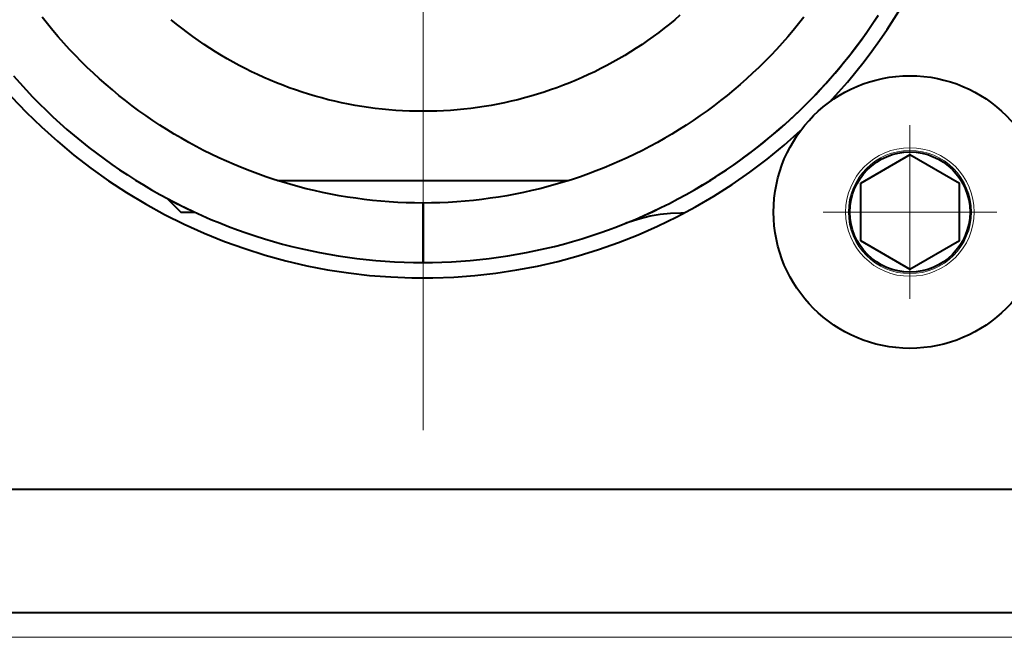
# Model space of a CAD drawing. Header units: millimetres. Extents: x 0 to 420, y -2 to 296.
# Tile 19 of 32: x 142 to 162, y 162 to 175. Entities that reach past the tile are written whole.
import ezdxf
from ezdxf.enums import TextEntityAlignment as Align
from ezdxf.lldxf.tags import DXFTag

# ---------------------------------------------------------------- set-up
doc = ezdxf.new("R2010")
doc.units = ezdxf.units.MM
for name, color, linetype in [('__NAS04_PROGETTI', 7, 'Continuous'), ('Default', 7, 'Continuous'), ('DV1_Predefinito', 7, 'Continuous'), ('GU000075.00.00', 7, 'Continuous'), ('ME001036.00.04', 7, 'Continuous'), ('VI000289', 7, 'Continuous')]:
    doc.layers.add(name, color=color, linetype=linetype)
doc.styles.add('SEACAD_Solid_Edge_ISO', font='txt')
doc.styles.add('SEACAD_Solid_Edge_ISOI', font='seisoi.ttf')
tags = doc.linetypes.add('CENTER2', pattern=[28.575, 19.05, -3.175, 3.175, -3.175]).pattern_tags.tags
tags[10:11] = [DXFTag(74, 4), DXFTag(75, 0), DXFTag(340, '0'), DXFTag(46, 0.0), DXFTag(50, 0.0), DXFTag(44, 0.0), DXFTag(45, 0.0)]
tags[8:9] = [DXFTag(74, 4), DXFTag(75, 0), DXFTag(340, '0'), DXFTag(46, 0.0), DXFTag(50, 0.0), DXFTag(44, 0.0), DXFTag(45, 0.0)]
tags[6:7] = [DXFTag(74, 4), DXFTag(75, 0), DXFTag(340, '0'), DXFTag(46, 0.0), DXFTag(50, 0.0), DXFTag(44, 0.0), DXFTag(45, 0.0)]
tags[4:5] = [DXFTag(74, 4), DXFTag(75, 0), DXFTag(340, '0'), DXFTag(46, 0.0), DXFTag(50, 0.0), DXFTag(44, 0.0), DXFTag(45, 0.0)]
doc.dimstyles.new('ISO', dxfattribs={"dimtxt": 3.5, "dimasz": 3.5, "dimexe": 1.75, "dimexo": 0, "dimgap": 0.875, "dimtad": 1, "dimtxsty": 'SEACAD_Solid_Edge_ISO', "dimblk1": '_SE_FILLED', "dimblk2": '_SE_FILLED', "dimsah": 1, "dimcen": 1.75, "dimadec": 1, "dimazin": 0, "dimtfac": 0.5, "dimtdec": 3, "dimtmove": 0, "dimatfit": 3, "dimfxl": 1, "dimarcsym": 0})

# ---------------------------------------------------------------- blocks, each defined once
blk = doc.blocks.new('SE')
at = {"layer": '__NAS04_PROGETTI', "color": 7, "linetype": 'Continuous', "lineweight": 40}
for p, q in [((142.398, 174.527), (142.292, 174.66)), ((145.004, 174.523), (144.897, 174.611)), ((155.053, 174.611), (154.947, 174.523)), ((155.158, 174.701), (155.053, 174.611)), ((157.658, 174.66), (157.552, 174.527)), ((159.053, 174.539), (159.159, 174.699)), ((159.053, 174.539), (159.159, 174.698)), ((142.506, 174.395), (142.398, 174.527)), ((145.111, 174.437), (145.004, 174.523)), ((145.221, 174.354), (145.111, 174.437)), ((154.839, 174.437), (154.73, 174.353)), ((154.947, 174.523), (154.839, 174.437)), ((157.552, 174.527), (157.444, 174.395)), ((158.945, 174.382), (159.053, 174.539)), ((158.945, 174.382), (159.053, 174.539)), ((142.617, 174.266), (142.506, 174.395)), ((142.729, 174.139), (142.617, 174.266)), ((145.332, 174.271), (145.221, 174.354)), ((145.444, 174.191), (145.332, 174.271)), ((154.619, 174.271), (154.506, 174.191)), ((154.73, 174.353), (154.619, 174.271)), ((157.334, 174.266), (157.221, 174.139)), ((157.444, 174.395), (157.334, 174.266)), ((158.72, 174.073), (158.834, 174.226)), ((158.72, 174.072), (158.834, 174.226)), ((158.834, 174.226), (158.945, 174.382)), ((158.834, 174.226), (158.945, 174.382)), ((142.844, 174.013), (142.729, 174.139)), ((142.962, 173.89), (142.844, 174.013)), ((145.558, 174.113), (145.444, 174.191)), ((145.673, 174.037), (145.558, 174.113)), ((145.789, 173.963), (145.673, 174.037)), ((154.278, 174.037), (154.162, 173.963)), ((154.393, 174.113), (154.278, 174.037)), ((154.506, 174.191), (154.393, 174.113)), ((157.106, 174.013), (156.989, 173.89)), ((157.221, 174.139), (157.106, 174.013)), ((158.604, 173.921), (158.72, 174.073)), ((158.604, 173.921), (158.72, 174.072)), ((143.081, 173.768), (142.962, 173.89)), ((145.906, 173.891), (145.789, 173.963)), ((146.025, 173.821), (145.906, 173.891)), ((146.145, 173.753), (146.025, 173.821)), ((153.925, 173.821), (153.805, 173.753)), ((154.044, 173.891), (153.925, 173.821)), ((154.162, 173.963), (154.044, 173.891)), ((156.989, 173.89), (156.869, 173.768)), ((158.485, 173.772), (158.604, 173.921)), ((158.485, 173.771), (158.604, 173.921)), ((143.202, 173.649), (143.081, 173.768)), ((143.326, 173.532), (143.202, 173.649)), ((146.266, 173.687), (146.145, 173.753)), ((146.389, 173.624), (146.266, 173.687)), ((146.512, 173.562), (146.389, 173.624)), ((153.562, 173.624), (153.438, 173.562)), ((153.684, 173.687), (153.562, 173.624)), ((153.805, 173.753), (153.684, 173.687)), ((156.748, 173.649), (156.625, 173.532)), ((156.869, 173.768), (156.748, 173.649)), ((158.239, 173.479), (158.363, 173.624)), ((158.239, 173.478), (158.363, 173.624)), ((158.363, 173.624), (158.485, 173.772)), ((158.363, 173.624), (158.485, 173.771)), ((158.414, 173.685), (158.414, 173.685)), ((158.48, 173.766), (158.48, 173.765)), ((158.48, 173.765), (158.48, 173.766)), ((141.711, 173.479), (141.838, 173.336)), ((143.451, 173.417), (143.326, 173.532)), ((143.579, 173.304), (143.451, 173.417)), ((146.636, 173.503), (146.512, 173.562)), ((146.762, 173.446), (146.636, 173.503)), ((146.888, 173.391), (146.762, 173.446)), ((153.188, 173.446), (153.062, 173.391)), ((153.314, 173.503), (153.188, 173.446)), ((153.438, 173.562), (153.314, 173.503)), ((156.499, 173.417), (156.372, 173.304)), ((156.625, 173.532), (156.499, 173.417)), ((158.113, 173.336), (158.239, 173.479)), ((158.113, 173.335), (158.239, 173.478)), ((158.191, 173.424), (158.191, 173.424)), ((141.838, 173.336), (141.967, 173.195)), ((143.708, 173.194), (143.579, 173.304)), ((147.016, 173.338), (146.888, 173.391)), ((147.144, 173.287), (147.016, 173.338)), ((147.273, 173.239), (147.144, 173.287)), ((147.403, 173.193), (147.273, 173.239)), ((152.677, 173.239), (152.547, 173.193)), ((152.806, 173.287), (152.677, 173.239)), ((152.935, 173.338), (152.806, 173.287)), ((153.062, 173.391), (152.935, 173.338)), ((156.372, 173.304), (156.242, 173.194)), ((157.983, 173.195), (158.113, 173.336)), ((157.984, 173.194), (158.113, 173.335)), ((141.967, 173.195), (142.098, 173.056)), ((142.098, 173.056), (142.232, 172.92)), ((143.839, 173.085), (143.708, 173.194)), ((143.972, 172.98), (143.839, 173.085)), ((147.534, 173.149), (147.403, 173.193)), ((147.665, 173.108), (147.534, 173.149)), ((147.798, 173.069), (147.665, 173.108)), ((147.931, 173.032), (147.798, 173.069)), ((148.064, 172.997), (147.931, 173.032)), ((152.02, 173.032), (151.886, 172.997)), ((152.153, 173.069), (152.02, 173.032)), ((152.285, 173.108), (152.153, 173.069)), ((152.416, 173.149), (152.285, 173.108)), ((152.547, 173.193), (152.416, 173.149)), ((156.111, 173.085), (155.978, 172.98)), ((156.242, 173.194), (156.111, 173.085)), ((157.718, 172.92), (157.852, 173.056)), ((157.718, 172.919), (157.852, 173.056)), ((157.852, 173.056), (157.983, 173.195)), ((157.852, 173.056), (157.984, 173.194)), ((157.98, 173.191), (157.98, 173.191)), ((157.98, 173.191), (157.98, 173.191)), ((157.984, 173.196), (157.985, 173.196)), ((142.232, 172.92), (142.369, 172.786)), ((144.107, 172.876), (143.972, 172.98)), ((144.244, 172.775), (144.107, 172.876)), ((148.198, 172.965), (148.064, 172.997)), ((148.333, 172.935), (148.198, 172.965)), ((148.468, 172.908), (148.333, 172.935)), ((148.603, 172.883), (148.468, 172.908)), ((148.739, 172.86), (148.603, 172.883)), ((148.876, 172.84), (148.739, 172.86)), ((149.012, 172.822), (148.876, 172.84)), ((149.149, 172.806), (149.012, 172.822)), ((150.938, 172.822), (150.801, 172.806)), ((151.075, 172.84), (150.938, 172.822)), ((151.211, 172.86), (151.075, 172.84)), ((151.347, 172.883), (151.211, 172.86)), ((151.483, 172.908), (151.347, 172.883)), ((151.618, 172.935), (151.483, 172.908)), ((151.752, 172.965), (151.618, 172.935)), ((151.886, 172.997), (151.752, 172.965)), ((155.843, 172.876), (155.706, 172.775)), ((155.978, 172.98), (155.843, 172.876)), ((157.582, 172.786), (157.718, 172.92)), ((157.582, 172.785), (157.718, 172.919)), ((142.369, 172.786), (142.507, 172.654)), ((142.507, 172.654), (142.648, 172.525)), ((144.383, 172.676), (144.244, 172.775)), ((144.523, 172.58), (144.383, 172.676)), ((149.287, 172.793), (149.149, 172.806)), ((149.424, 172.782), (149.287, 172.793)), ((149.562, 172.774), (149.424, 172.782)), ((149.699, 172.768), (149.562, 172.774)), ((149.837, 172.764), (149.699, 172.768)), ((149.975, 172.763), (149.837, 172.764)), ((150.113, 172.764), (149.975, 172.763)), ((150.251, 172.768), (150.113, 172.764)), ((150.389, 172.774), (150.251, 172.768)), ((150.526, 172.782), (150.389, 172.774)), ((150.664, 172.793), (150.526, 172.782)), ((150.801, 172.806), (150.664, 172.793)), ((155.567, 172.676), (155.427, 172.58)), ((155.706, 172.775), (155.567, 172.676)), ((157.302, 172.525), (157.443, 172.654)), ((157.302, 172.525), (157.443, 172.654)), ((157.443, 172.654), (157.582, 172.786)), ((157.443, 172.654), (157.582, 172.785)), ((142.648, 172.525), (142.791, 172.399)), ((144.665, 172.486), (144.523, 172.58)), ((144.808, 172.394), (144.665, 172.486)), ((155.285, 172.486), (155.142, 172.394)), ((155.427, 172.58), (155.285, 172.486)), ((157.159, 172.399), (157.302, 172.525)), ((157.159, 172.398), (157.302, 172.525)), ((142.791, 172.399), (142.937, 172.274)), ((142.937, 172.274), (143.084, 172.153)), ((144.954, 172.305), (144.808, 172.394)), ((145.1, 172.219), (144.954, 172.305)), ((154.997, 172.305), (154.85, 172.219)), ((155.142, 172.394), (154.997, 172.305)), ((156.866, 172.153), (157.014, 172.274)), ((156.866, 172.152), (157.014, 172.274)), ((157.014, 172.274), (157.159, 172.399)), ((157.014, 172.274), (157.159, 172.398)), ((143.084, 172.153), (143.234, 172.034)), ((143.234, 172.034), (143.385, 171.918)), ((145.248, 172.135), (145.1, 172.219)), ((145.398, 172.054), (145.248, 172.135)), ((145.549, 171.975), (145.398, 172.054)), ((154.552, 172.054), (154.402, 171.975)), ((154.702, 172.135), (154.552, 172.054)), ((154.85, 172.219), (154.702, 172.135)), ((156.565, 171.918), (156.717, 172.034)), ((156.565, 171.917), (156.717, 172.033)), ((156.717, 172.034), (156.866, 172.153)), ((156.717, 172.033), (156.866, 172.152)), ((143.385, 171.918), (143.539, 171.804)), ((145.701, 171.899), (145.549, 171.975)), ((145.855, 171.826), (145.701, 171.899)), ((154.249, 171.899), (154.096, 171.826)), ((154.402, 171.975), (154.249, 171.899)), ((156.411, 171.804), (156.565, 171.918)), ((156.412, 171.803), (156.565, 171.917)), ((143.539, 171.804), (143.694, 171.693)), ((143.694, 171.693), (143.852, 171.585)), ((146.009, 171.756), (145.855, 171.826)), ((146.165, 171.688), (146.009, 171.756)), ((146.323, 171.623), (146.165, 171.688)), ((153.785, 171.688), (153.628, 171.623)), ((153.941, 171.756), (153.785, 171.688)), ((154.096, 171.826), (153.941, 171.756)), ((156.098, 171.585), (156.256, 171.693)), ((156.098, 171.584), (156.256, 171.692)), ((156.256, 171.693), (156.411, 171.804)), ((156.256, 171.692), (156.412, 171.803)), ((143.852, 171.585), (144.011, 171.479)), ((144.011, 171.479), (144.173, 171.376)), ((146.481, 171.56), (146.323, 171.623)), ((146.64, 171.501), (146.481, 171.56)), ((146.801, 171.444), (146.64, 171.501)), ((146.962, 171.39), (146.801, 171.444)), ((153.149, 171.444), (152.988, 171.39)), ((153.31, 171.501), (153.149, 171.444)), ((153.469, 171.56), (153.31, 171.501)), ((153.628, 171.623), (153.469, 171.56)), ((155.778, 171.376), (155.939, 171.479)), ((155.778, 171.376), (155.939, 171.479)), ((155.939, 171.479), (156.098, 171.585)), ((155.939, 171.479), (156.098, 171.584)), ((144.173, 171.376), (144.335, 171.277)), ((144.335, 171.277), (144.5, 171.18)), ((147.125, 171.339), (146.962, 171.39)), ((147.041, 171.365), (152.909, 171.365)), ((147.041, 171.365), (152.909, 171.365)), ((147.288, 171.29), (147.125, 171.339)), ((147.452, 171.245), (147.288, 171.29)), ((147.616, 171.202), (147.452, 171.245)), ((152.499, 171.245), (152.334, 171.202)), ((152.663, 171.29), (152.499, 171.245)), ((152.826, 171.339), (152.663, 171.29)), ((152.988, 171.39), (152.826, 171.339)), ((155.45, 171.18), (155.615, 171.277)), ((155.45, 171.179), (155.615, 171.276)), ((155.615, 171.277), (155.778, 171.376)), ((155.615, 171.276), (155.778, 171.376)), ((155.759, 171.365), (155.76, 171.365)), ((155.759, 171.365), (155.76, 171.365)), ((144.5, 171.18), (144.666, 171.086)), ((144.666, 171.086), (144.834, 170.994)), ((147.782, 171.163), (147.616, 171.202)), ((147.948, 171.126), (147.782, 171.163)), ((148.115, 171.092), (147.948, 171.126)), ((148.282, 171.061), (148.115, 171.092)), ((148.45, 171.033), (148.282, 171.061)), ((151.668, 171.061), (151.5, 171.033)), ((151.835, 171.092), (151.668, 171.061)), ((152.002, 171.126), (151.835, 171.092)), ((152.168, 171.163), (152.002, 171.126)), ((152.334, 171.202), (152.168, 171.163)), ((155.116, 170.994), (155.284, 171.086)), ((155.116, 170.994), (155.284, 171.085)), ((155.284, 171.086), (155.45, 171.18)), ((155.284, 171.085), (155.45, 171.179)), ((144.815, 171.005), (145.091, 170.729)), ((144.834, 170.994), (145.004, 170.906)), ((145.004, 170.906), (145.175, 170.821)), ((148.618, 171.008), (148.45, 171.033)), ((148.787, 170.985), (148.618, 171.008)), ((148.956, 170.966), (148.787, 170.985)), ((149.125, 170.95), (148.956, 170.966)), ((149.295, 170.936), (149.125, 170.95)), ((149.465, 170.926), (149.295, 170.936)), ((149.635, 170.919), (149.465, 170.926)), ((149.805, 170.914), (149.635, 170.919)), ((149.975, 170.913), (149.805, 170.914)), ((150.145, 170.914), (149.975, 170.913)), ((149.975, 170.913), (149.975, 169.713)), ((149.975, 169.713), (149.975, 170.913)), ((150.315, 170.919), (150.145, 170.914)), ((150.485, 170.926), (150.315, 170.919)), ((150.655, 170.936), (150.485, 170.926)), ((150.825, 170.95), (150.655, 170.936)), ((150.994, 170.966), (150.825, 170.95)), ((151.163, 170.985), (150.994, 170.966)), ((151.332, 171.008), (151.163, 170.985)), ((151.5, 171.033), (151.332, 171.008)), ((154.775, 170.821), (154.946, 170.906)), ((154.775, 170.82), (154.946, 170.906)), ((154.946, 170.906), (155.116, 170.994)), ((154.946, 170.906), (155.116, 170.994)), ((145.091, 170.729), (145.369, 170.729)), ((145.175, 170.821), (145.347, 170.739)), ((145.347, 170.739), (145.521, 170.659)), ((145.521, 170.659), (145.697, 170.583)), ((154.254, 170.583), (154.429, 170.659)), ((154.556, 170.645), (154.353, 170.594)), ((154.387, 170.641), (154.429, 170.659)), ((154.429, 170.659), (154.603, 170.739)), ((154.429, 170.659), (154.603, 170.738)), ((154.762, 170.681), (154.556, 170.645)), ((154.581, 170.729), (154.582, 170.729)), ((154.603, 170.739), (154.775, 170.821)), ((154.603, 170.738), (154.775, 170.82)), ((154.97, 170.703), (154.762, 170.681)), ((155.179, 170.71), (154.97, 170.703)), ((155.236, 170.708), (155.179, 170.71)), ((145.697, 170.583), (145.873, 170.51)), ((145.873, 170.51), (146.051, 170.44)), ((146.051, 170.44), (146.23, 170.373)), ((153.72, 170.373), (153.899, 170.44)), ((153.899, 170.44), (154.077, 170.51)), ((154.353, 170.594), (154.065, 170.505)), ((154.065, 170.505), (154.069, 170.507)), ((154.077, 170.51), (154.254, 170.583)), ((146.23, 170.373), (146.41, 170.309)), ((146.41, 170.309), (146.591, 170.249)), ((146.591, 170.249), (146.774, 170.191)), ((153.177, 170.191), (153.359, 170.249)), ((153.359, 170.249), (153.54, 170.309)), ((153.54, 170.309), (153.72, 170.373)), ((146.774, 170.191), (146.957, 170.137)), ((146.957, 170.137), (147.141, 170.086)), ((147.141, 170.086), (147.326, 170.038)), ((152.624, 170.038), (152.809, 170.086)), ((152.809, 170.086), (152.993, 170.137)), ((152.993, 170.137), (153.177, 170.191)), ((147.326, 170.038), (147.512, 169.993)), ((147.512, 169.993), (147.698, 169.952)), ((147.698, 169.952), (147.886, 169.914)), ((147.886, 169.914), (148.074, 169.879)), ((148.074, 169.879), (148.262, 169.847)), ((148.262, 169.847), (148.451, 169.819)), ((151.499, 169.819), (151.688, 169.847)), ((151.688, 169.847), (151.877, 169.879)), ((151.877, 169.879), (152.064, 169.914)), ((152.064, 169.914), (152.252, 169.952)), ((152.252, 169.952), (152.438, 169.993)), ((152.438, 169.993), (152.624, 170.038)), ((148.451, 169.819), (148.641, 169.794)), ((148.641, 169.794), (148.831, 169.773)), ((148.831, 169.773), (149.021, 169.754)), ((149.021, 169.754), (149.211, 169.739)), ((149.211, 169.739), (149.402, 169.728)), ((149.402, 169.728), (149.593, 169.719)), ((149.593, 169.719), (149.784, 169.714)), ((149.784, 169.714), (149.975, 169.713)), ((149.975, 169.713), (150.166, 169.714)), ((150.166, 169.714), (150.357, 169.719)), ((150.357, 169.719), (150.548, 169.728)), ((150.548, 169.728), (150.739, 169.739)), ((150.739, 169.739), (150.929, 169.754)), ((150.929, 169.754), (151.12, 169.773)), ((151.12, 169.773), (151.31, 169.794)), ((151.31, 169.794), (151.499, 169.819))]:
    blk.add_line(p, q, dxfattribs=at)
for start, end in [(301.8843, 326.2446), (242.0656, 245.1237)]:
    blk.add_arc((149.975, 180.663), 10.95, start, end, dxfattribs=at)
at = {"layer": 'DV1_Predefinito', "color": 7, "linetype": 'CENTER2', "lineweight": 9}
blk.add_line((149.975, 202.274), (149.975, 166.332), dxfattribs=at)
at = {"layer": 'DV1_Predefinito', "color": 7, "linetype": 'CENTER2', "lineweight": 18}
for p, q in [((159.798, 172.481), (159.798, 168.981)), ((161.548, 170.731), (158.048, 170.731))]:
    blk.add_line(p, q, dxfattribs=at)
at = {"layer": 'GU000075.00.00', "color": 7, "linetype": 'Continuous', "lineweight": 40}
for p, q in [((126.975, 165.143), (212.975, 165.143)), ((108.275, 162.652), (231.675, 162.652))]:
    blk.add_line(p, q, dxfattribs=at)
at = {"layer": 'ME001036.00.04', "color": 7, "linetype": 'Continuous', "lineweight": 40}
for start, end in [(101.9461, 312.6185), (316.8236, 360)]:
    blk.add_arc((149.975, 180.652), 11.25, start, end, dxfattribs=at)
at = {"layer": 'VI000289', "color": 7, "linetype": 'Continuous', "lineweight": 40}
for p, q in [((159.798, 171.886), (158.799, 171.309)), ((160.798, 171.309), (159.799, 171.886)), ((158.798, 171.308), (158.798, 170.154)), ((160.798, 170.154), (160.798, 171.308)), ((158.799, 170.154), (159.798, 169.577)), ((159.799, 169.577), (160.798, 170.154))]:
    blk.add_line(p, q, dxfattribs=at)
for radius in [2.75, 1.212]:
    blk.add_circle((159.798, 170.731), radius, dxfattribs=at)
at = {"layer": 'VI000289', "color": 7, "linetype": 'Continuous', "lineweight": 13}
for radius in [1.297, 1.242]:
    blk.add_circle((159.798, 170.731), radius, dxfattribs=at)
at = {"layer": 'VI000289', "color": 7, "linetype": 'Continuous', "lineweight": 40}
for start, end in [(89.9848, 90.0152), (149.9848, 150.0152), (29.9848, 30.0152), (209.9848, 210.0152), (329.9848, 330.0152), (269.9848, 270.0152)]:
    blk.add_arc((159.798, 170.731), 1.155, start, end, dxfattribs=at)
blk = doc.blocks.new('DMBLK14')
at = {"layer": 'Default', "linetype": 'Continuous', "lineweight": 18}
for points in [[(67.689, 236.652), (68.855, 236.652), (68.272, 240.152)], [(67.689, 165.652), (68.272, 162.152), (68.855, 165.652)]]:
    blk.add_hatch(color=7, dxfattribs=at).paths.add_polyline_path(points)
at = {"layer": 'Default', "color": 7, "linetype": 'Continuous', "lineweight": 18}
for p, q in [((231.475, 240.152), (66.522, 240.152)), ((68.272, 240.152), (68.272, 162.152)), ((231.475, 162.152), (66.522, 162.152))]:
    blk.add_line(p, q, dxfattribs=at)
at = {"layer": 'Default', "color": 7, "linetype": 'Continuous', "lineweight": 18, "style": 'SEACAD_Solid_Edge_ISOI'}
blk.add_text('78', height=3.5, rotation=90, dxfattribs=at).set_placement((63.897, 198.925), align=Align.TOP_LEFT)
blk = doc.blocks.new('_SE_FILLED')
at = {"color": 0}
blk.add_line((0, 0), (-1, 0), dxfattribs=at)
blk.add_solid([(0, 0), (-1, -0.1665), (-1, 0.1665), (0, 0)], dxfattribs=at)

msp = doc.modelspace()

# ---------------------------------------------------------------- block references
at = {"layer": 'Default'}
msp.add_blockref('SE', (0, 0), dxfattribs=at)

# ---------------------------------------------------------------- dimensions: what is measured, and where the dimension line sits
at = {"layer": 'Default', "color": 7, "linetype": 'Continuous', "lineweight": 18}
dim = msp.add_linear_dim(base=(68.272, 240.152), p1=(231.475, 240.152), p2=(231.475, 162.152), angle=270, text='\\A1;<>', dimstyle='ISO', dxfattribs=at)
dim.commit()
dim.dimension.update_dxf_attribs({"geometry": 'DMBLK14', "text_midpoint": (68.272, 201.152), "dimtype": 161})

doc.saveas('drawing.dxf')
